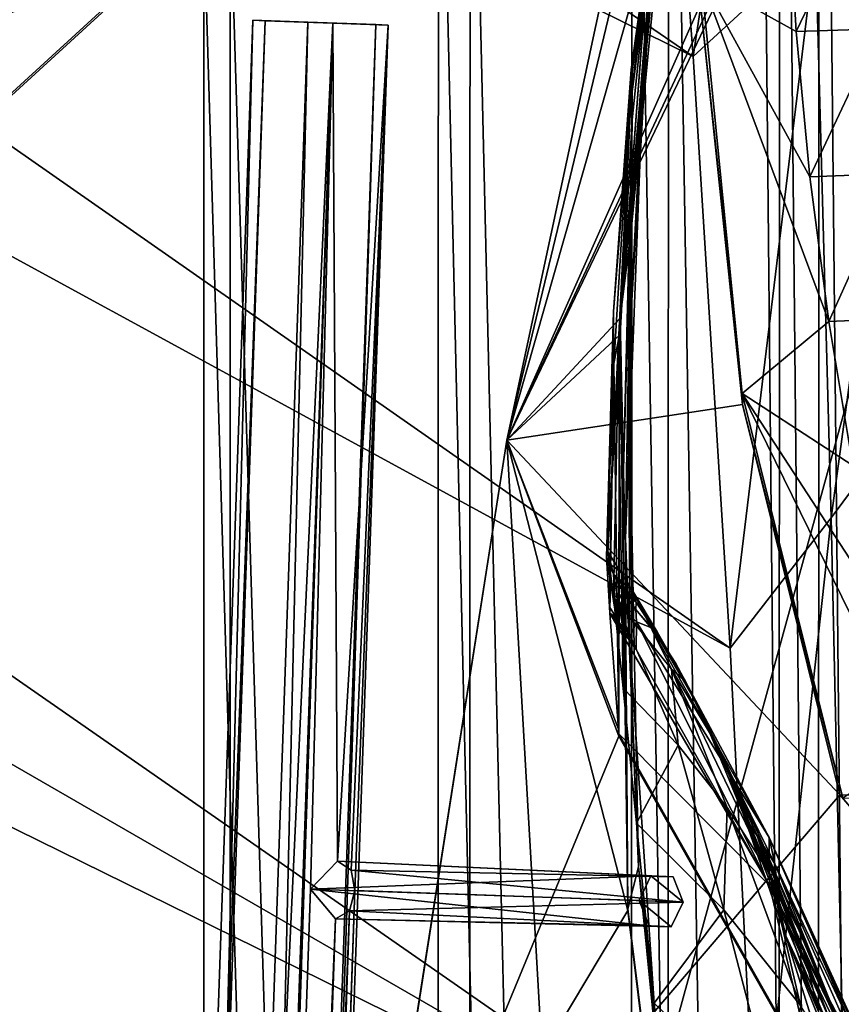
# Model space of a CAD drawing. Header units: metres. Extents: x -1004 to 0, y -808 to 0.
# Tile 117 of 136: x -117 to -60, y -232 to -164. Entities that reach past the tile are written whole.
import ezdxf

# ---------------------------------------------------------------- set-up
doc = ezdxf.new("R2010")
doc.units = ezdxf.units.M

msp = doc.modelspace()

# ---------------------------------------------------------------- linework, layer by layer
at = {"layer": 'None012'}
for points in [[(-83.10807, -193.000595, 619.656433), (-69.778397, -130.813248, 659.512756), (-69.777855, -130.810028, 619.307373)], [(-83.10807, -193.000595, 619.656433), (-69.777855, -130.810028, 619.307373), (-69.702896, -162.811096, 619.305359)], [(-83.105705, -192.999664, 659.163818), (-69.778397, -130.813248, 659.512756), (-83.10807, -193.000595, 619.656433)], [(-69.778389, -130.813202, 1566.304321), (-83.105721, -192.999664, 1566.653198), (-69.778397, -130.813248, 1606.714233)], [(-83.105721, -192.999664, 1566.653198), (-69.778389, -130.813202, 1566.304321), (-71.294136, -143.826721, 1566.343628)], [(-69.778397, -130.813248, 1606.714233), (-83.105721, -192.999664, 1566.653198), (-83.105705, -192.999664, 1606.365234)], [(-69.778397, -130.813248, 659.512756), (-83.105705, -192.999664, 659.163818), (-73.211754, -158.155579, 659.426208)], [(-83.105705, -192.999664, 1606.365234), (-65.343872, -154.88063, 1606.828857), (-69.778397, -130.813248, 1606.714233)], [(-70.137505, -136.174759, 774.361389), (-74.494354, -167.3414, 887.736755), (-69.822411, -134.113083, 887.675659)], [(-69.822411, -134.113083, 887.675659), (-74.494354, -167.3414, 887.736755), (-74.42691, -167.462708, 1000.886475)], [(-69.803375, -134.196777, 1000.864014), (-69.822411, -134.113083, 887.675659), (-74.42691, -167.462708, 1000.886475)], [(-69.803375, -134.196777, 1000.864014), (-74.42691, -167.462708, 1000.886475), (-72.660721, -153.576004, 1113.927246)], [(-73.209076, -158.108261, 661.018005), (-74.640083, -170.442398, 774.430603), (-70.137505, -136.174759, 774.361389)], [(-70.137505, -136.174759, 774.361389), (-74.640083, -170.442398, 774.430603), (-74.494354, -167.3414, 887.736755)], [(-70.649986, -140.837204, 1226.865601), (-73.051903, -159.086258, 1226.877686), (-73.657379, -167.315125, 1339.709717)], [(-71.514084, -147.411484, 1339.677979), (-70.649986, -140.837204, 1226.865601), (-73.657379, -167.315125, 1339.709717)], [(-83.105721, -192.999664, 1566.653198), (-71.294136, -143.826721, 1566.343628), (-75.283073, -184.573654, 1566.444336)], [(-75.283073, -184.573654, 1566.444336), (-71.294136, -143.826721, 1566.343628), (-75.273209, -184.565155, 1564.705811)], [(-71.294136, -143.826721, 1566.343628), (-71.296196, -143.835297, 1564.866455), (-75.273209, -184.565155, 1564.705811)], [(-75.273209, -184.565155, 1564.705811), (-71.296196, -143.835297, 1564.866455), (-72.671608, -156.160614, 1452.363159)], [(-74.47686, -178.266556, 1452.39856), (-72.671608, -156.160614, 1452.363159), (-71.514084, -147.411484, 1339.677979)], [(-74.47686, -178.266556, 1452.39856), (-71.514084, -147.411484, 1339.677979), (-73.657379, -167.315125, 1339.709717)], [(-72.660721, -153.576004, 1113.927246), (-74.521744, -177.427155, 1226.889771), (-73.051903, -159.086258, 1226.877686)], [(-72.660721, -153.576004, 1113.927246), (-74.436523, -170.819366, 1113.927246), (-74.521744, -177.427155, 1226.889771)], [(-72.660721, -153.576004, 1113.927246), (-74.42691, -167.462708, 1000.886475), (-74.436523, -170.819366, 1113.927246)], [(-63.637768, -154.636032, 512.665344), (-63.061806, -164.712204, 512.338379), (-69.658592, -161.021835, 617.679321)], [(-58.184357, -154.510162, 407.420715), (-63.061806, -164.712204, 512.338379), (-63.637768, -154.636032, 512.665344)], [(-63.061806, -164.712204, 512.338379), (-58.184357, -154.510162, 407.420715), (-57.29385, -164.528717, 406.767761)], [(-65.214355, -155.633453, 1606.83374), (-65.343872, -154.88063, 1606.828857), (-83.105705, -192.999664, 1606.365234)], [(-61.087505, -576.499146, 1606.941772), (-65.214355, -155.633453, 1606.83374), (-83.105705, -192.999664, 1606.365234)], [(-75.273209, -184.565155, 1564.705811), (-72.671608, -156.160614, 1452.363159), (-74.47686, -178.266556, 1452.39856)], [(-56.680958, -160.281601, 1607.060425), (-65.214355, -155.633453, 1606.83374), (-61.087505, -576.499146, 1606.941772)], [(-83.105705, -192.999664, 659.163818), (-75.314987, -185.733261, 659.391968), (-73.211754, -158.155579, 659.426208)], [(-73.209076, -158.108261, 661.018005), (-73.211754, -158.155579, 659.426208), (-75.32048, -185.686371, 661.140198)], [(-73.209076, -158.108261, 661.018005), (-75.32048, -185.686371, 661.140198), (-74.640083, -170.442398, 774.430603)], [(-73.211754, -158.155579, 659.426208), (-75.314987, -185.733261, 659.391968), (-75.32048, -185.686371, 661.140198)], [(-73.051903, -159.086258, 1226.877686), (-74.681694, -187.296432, 1339.741455), (-73.657379, -167.315125, 1339.709717)], [(-73.051903, -159.086258, 1226.877686), (-74.521744, -177.427155, 1226.889771), (-74.681694, -187.296432, 1339.741455)], [(-46.821205, -562.338135, 1607.315308), (-56.680958, -160.281601, 1607.060425), (-61.087505, -576.499146, 1606.941772)], [(-69.702896, -162.811096, 619.305359), (-69.658592, -161.021835, 617.679321), (-66.806053, -189.778549, 617.38092)], [(-62.118259, -174.772644, 512.02478), (-60.80854, -184.797791, 511.724457), (-69.658592, -161.021835, 617.679321)], [(-60.80854, -184.797791, 511.724457), (-66.806053, -189.778549, 617.38092), (-69.658592, -161.021835, 617.679321)], [(-69.658592, -161.021835, 617.679321), (-63.061806, -164.712204, 512.338379), (-62.118259, -174.772644, 512.02478)], [(-66.792336, -190.537872, 619.229187), (-83.10807, -193.000595, 619.656433), (-69.702896, -162.811096, 619.305359)], [(-66.792336, -190.537872, 619.229187), (-69.702896, -162.811096, 619.305359), (-66.806053, -189.778549, 617.38092)], [(-63.061806, -164.712204, 512.338379), (-57.29385, -164.528717, 406.767761), (-62.118259, -174.772644, 512.02478)], [(-57.29385, -164.528717, 406.767761), (-56.178913, -174.53894, 406.141388), (-62.118259, -174.772644, 512.02478)], [(-74.42691, -167.462708, 1000.886475), (-75.727051, -184.089584, 887.767273), (-76.123505, -200.74791, 983.773499)], [(-74.42691, -167.462708, 1000.886475), (-76.123505, -200.74791, 983.773499), (-75.402985, -188.126907, 1113.927246)], [(-74.494354, -167.3414, 887.736755), (-75.727051, -184.089584, 887.767273), (-74.42691, -167.462708, 1000.886475)], [(-74.640083, -170.442398, 774.430603), (-75.727051, -184.089584, 887.767273), (-74.494354, -167.3414, 887.736755)], [(-74.42691, -167.462708, 1000.886475), (-75.402985, -188.126907, 1113.927246), (-74.436523, -170.819366, 1113.927246)], [(-73.657379, -167.315125, 1339.709717), (-74.681694, -187.296432, 1339.741455), (-74.916039, -200.4319, 1452.43396)], [(-74.47686, -178.266556, 1452.39856), (-73.657379, -167.315125, 1339.709717), (-74.916039, -200.4319, 1452.43396)], [(-74.640083, -170.442398, 774.430603), (-75.70755, -187.702866, 774.46521), (-75.727051, -184.089584, 887.767273)], [(-75.32048, -185.686371, 661.140198), (-75.70755, -187.702866, 774.46521), (-74.640083, -170.442398, 774.430603)], [(-74.436523, -170.819366, 1113.927246), (-75.402985, -188.126907, 1113.927246), (-75.056282, -195.811066, 1226.901855)], [(-74.436523, -170.819366, 1113.927246), (-75.056282, -195.811066, 1226.901855), (-74.521744, -177.427155, 1226.889771)], [(-56.178913, -174.53894, 406.141388), (-60.80854, -184.797791, 511.724457), (-62.118259, -174.772644, 512.02478)], [(-54.8405, -184.527679, 405.541626), (-60.80854, -184.797791, 511.724457), (-56.178913, -174.53894, 406.141388)], [(-74.521744, -177.427155, 1226.889771), (-75.056282, -195.811066, 1226.901855), (-74.584885, -207.290405, 1339.773071)], [(-74.521744, -177.427155, 1226.889771), (-74.584885, -207.290405, 1339.773071), (-74.681694, -187.296432, 1339.741455)], [(-74.916039, -200.4319, 1452.43396), (-75.273209, -184.565155, 1564.705811), (-74.47686, -178.266556, 1452.39856)], [(-75.727051, -184.089584, 887.767273), (-76.212341, -201.113235, 876.149536), (-76.123505, -200.74791, 983.773499)], [(-75.70755, -187.702866, 774.46521), (-76.212341, -201.113235, 876.149536), (-75.727051, -184.089584, 887.767273)], [(-74.736031, -225.599762, 1566.404419), (-83.105721, -192.999664, 1566.653198), (-75.283073, -184.573654, 1566.444336)], [(-75.283073, -184.573654, 1566.444336), (-75.273209, -184.565155, 1564.705811), (-74.736031, -225.599762, 1566.404419)], [(-75.273209, -184.565155, 1564.705811), (-74.727684, -225.482193, 1564.438721), (-74.736031, -225.599762, 1566.404419)], [(-74.727684, -225.482193, 1564.438721), (-75.273209, -184.565155, 1564.705811), (-74.916039, -200.4319, 1452.43396)], [(-66.806053, -189.778549, 617.38092), (-60.80854, -184.797791, 511.724457), (-59.13496, -194.768112, 511.437469)], [(-59.13496, -194.768112, 511.437469), (-60.80854, -184.797791, 511.724457), (-54.8405, -184.527679, 405.541626)], [(-83.105705, -192.999664, 659.163818), (-75.372032, -213.018677, 659.363892), (-75.314987, -185.733261, 659.391968)], [(-75.32048, -185.686371, 661.140198), (-75.367706, -213.345383, 661.310913), (-75.70755, -187.702866, 774.46521)], [(-75.32048, -185.686371, 661.140198), (-75.314987, -185.733261, 659.391968), (-75.372032, -213.018677, 659.363892)], [(-75.32048, -185.686371, 661.140198), (-75.372032, -213.018677, 659.363892), (-75.367706, -213.345383, 661.310913)], [(-74.681694, -187.296432, 1339.741455), (-73.988403, -222.570435, 1452.46936), (-74.916039, -200.4319, 1452.43396)], [(-74.681694, -187.296432, 1339.741455), (-74.584885, -207.290405, 1339.773071), (-73.988403, -222.570435, 1452.46936)], [(-76.011642, -204.557068, 782.752502), (-76.212341, -201.113235, 876.149536), (-75.70755, -187.702866, 774.46521)], [(-76.123505, -200.74791, 983.773499), (-75.733177, -203.876434, 1083.497559), (-75.402985, -188.126907, 1113.927246)], [(-75.70755, -187.702866, 774.46521), (-75.98156, -205.000458, 774.499878), (-76.011642, -204.557068, 782.752502)], [(-75.367706, -213.345383, 661.310913), (-75.98156, -205.000458, 774.499878), (-75.70755, -187.702866, 774.46521)], [(-75.402985, -188.126907, 1113.927246), (-75.733177, -203.876434, 1083.497559), (-75.061417, -210.195602, 1181.422485)], [(-75.402985, -188.126907, 1113.927246), (-75.061417, -210.195602, 1181.422485), (-75.056282, -195.811066, 1226.901855)], [(-66.792336, -190.537872, 619.229187), (-66.806053, -189.778549, 617.38092), (-59.845596, -217.811142, 616.968811)], [(-59.845596, -217.811142, 616.968811), (-66.806053, -189.778549, 617.38092), (-54.710857, -214.467255, 510.903503)], [(-66.806053, -189.778549, 617.38092), (-57.101055, -204.664368, 511.163818), (-54.710857, -214.467255, 510.903503)], [(-57.101055, -204.664368, 511.163818), (-66.806053, -189.778549, 617.38092), (-59.13496, -194.768112, 511.437469)], [(-83.10807, -193.000595, 619.656433), (-66.792336, -190.537872, 619.229187), (-60.03743, -217.585892, 619.052307)], [(-60.03743, -217.585892, 619.052307), (-66.792336, -190.537872, 619.229187), (-59.845596, -217.811142, 616.968811)], [(-92.987663, -256.126282, 658.905029), (-83.105705, -192.999664, 659.163818), (-92.992073, -256.125641, 619.915222)], [(-92.992073, -256.125641, 619.915222), (-83.105705, -192.999664, 659.163818), (-83.10807, -193.000595, 619.656433)], [(-92.992073, -256.125641, 619.915222), (-83.10807, -193.000595, 619.656433), (-60.03743, -217.585892, 619.052307)], [(-83.105721, -192.999664, 1566.653198), (-92.987679, -256.126282, 1566.911987), (-83.105705, -192.999664, 1606.365234)], [(-83.105705, -192.999664, 1606.365234), (-92.987679, -256.126282, 1566.911987), (-92.987663, -256.126282, 1606.106445)], [(-92.987679, -256.126282, 1566.911987), (-83.105721, -192.999664, 1566.653198), (-74.736031, -225.599762, 1566.404419)], [(-92.987663, -256.126282, 658.905029), (-75.353905, -213.525452, 659.36676), (-83.105705, -192.999664, 659.163818)], [(-83.105705, -192.999664, 1606.365234), (-92.987663, -256.126282, 1606.106445), (-61.087505, -576.499146, 1606.941772)], [(-75.353905, -213.525452, 659.36676), (-75.372032, -213.018677, 659.363892), (-83.105705, -192.999664, 659.163818)], [(-75.061417, -210.195602, 1181.422485), (-74.122269, -219.545502, 1277.693237), (-75.056282, -195.811066, 1226.901855)], [(-75.056282, -195.811066, 1226.901855), (-74.122269, -219.545502, 1277.693237), (-74.584885, -207.290405, 1339.773071)], [(-73.988403, -222.570435, 1452.46936), (-74.727684, -225.482193, 1564.438721), (-74.916039, -200.4319, 1452.43396)], [(-75.729904, -202.286423, 883.330261), (-76.123505, -200.74791, 983.773499), (-76.212341, -201.113235, 876.149536)], [(-76.011642, -204.557068, 782.752502), (-75.547493, -205.294037, 782.752502), (-76.212341, -201.113235, 876.149536)], [(-75.547493, -205.294037, 782.752502), (-75.729904, -202.286423, 883.330261), (-76.212341, -201.113235, 876.149536)], [(-74.384476, -203.480026, 983.790771), (-76.123505, -200.74791, 983.773499), (-75.729904, -202.286423, 883.330261)], [(-76.123505, -200.74791, 983.773499), (-74.384476, -203.480026, 983.790771), (-75.733177, -203.876434, 1083.497559)], [(-74.152061, -204.229996, 933.422974), (-74.384476, -203.480026, 983.790771), (-75.729904, -202.286423, 883.330261)], [(-75.729904, -202.286423, 883.330261), (-75.547493, -205.294037, 782.752502), (-75.387581, -204.106827, 833.001709)], [(-75.387581, -204.106827, 833.001709), (-75.065765, -203.505554, 883.237183), (-75.729904, -202.286423, 883.330261)], [(-75.065765, -203.505554, 883.237183), (-74.152061, -204.229996, 933.422974), (-75.729904, -202.286423, 883.330261)], [(-74.384476, -203.480026, 983.790771), (-71.71508, -208.881393, 1083.464233), (-75.733177, -203.876434, 1083.497559)], [(-71.253662, -214.136566, 1181.624512), (-75.061417, -210.195602, 1181.422485), (-75.733177, -203.876434, 1083.497559)], [(-75.733177, -203.876434, 1083.497559), (-71.71508, -208.881393, 1083.464233), (-71.253662, -214.136566, 1181.624512)], [(-74.765327, -204.940628, 832.987793), (-75.065765, -203.505554, 883.237183), (-75.387581, -204.106827, 833.001709)], [(-74.152061, -204.229996, 933.422974), (-75.065765, -203.505554, 883.237183), (-74.176224, -204.741989, 883.144043)], [(-74.176224, -204.741989, 883.144043), (-75.065765, -203.505554, 883.237183), (-74.765327, -204.940628, 832.987793)], [(-72.69725, -206.282669, 983.524353), (-74.384476, -203.480026, 983.790771), (-74.152061, -204.229996, 933.422974)], [(-71.71508, -208.881393, 1083.464233), (-74.384476, -203.480026, 983.790771), (-70.757858, -209.670563, 1033.501953)], [(-74.384476, -203.480026, 983.790771), (-72.69725, -206.282669, 983.524353), (-70.757858, -209.670563, 1033.501953)], [(-75.547493, -205.294037, 782.752502), (-76.011642, -204.557068, 782.752502), (-75.98156, -205.000458, 774.499878)], [(-75.547493, -205.294037, 782.752502), (-75.085236, -206.032211, 782.752502), (-75.387581, -204.106827, 833.001709)], [(-75.387581, -204.106827, 833.001709), (-75.085236, -206.032211, 782.752502), (-74.624908, -206.771591, 782.752502)], [(-74.624908, -206.771591, 782.752502), (-74.765327, -204.940628, 832.987793), (-75.387581, -204.106827, 833.001709)], [(-72.906235, -206.174774, 933.230469), (-74.152061, -204.229996, 933.422974), (-74.176224, -204.741989, 883.144043)], [(-72.906235, -206.174774, 933.230469), (-72.69725, -206.282669, 983.524353), (-74.152061, -204.229996, 933.422974)], [(-74.16655, -207.512161, 782.752502), (-75.98156, -205.000458, 774.499878), (-64.905945, -223.850052, 777.909851)], [(-64.905945, -223.850052, 777.909851), (-75.98156, -205.000458, 774.499878), (-75.367706, -213.345383, 661.310913)], [(-74.16655, -207.512161, 782.752502), (-74.624908, -206.771591, 782.752502), (-75.98156, -205.000458, 774.499878)], [(-74.624908, -206.771591, 782.752502), (-75.085236, -206.032211, 782.752502), (-75.98156, -205.000458, 774.499878)], [(-75.98156, -205.000458, 774.499878), (-75.085236, -206.032211, 782.752502), (-75.547493, -205.294037, 782.752502)], [(-74.765327, -204.940628, 832.987793), (-74.125526, -205.601044, 832.975708), (-74.176224, -204.741989, 883.144043)], [(-74.125526, -205.601044, 832.975708), (-74.765327, -204.940628, 832.987793), (-74.624908, -206.771591, 782.752502)], [(-74.125526, -205.601044, 832.975708), (-73.148827, -205.982925, 883.041016), (-74.176224, -204.741989, 883.144043)], [(-74.176224, -204.741989, 883.144043), (-73.148827, -205.982925, 883.041016), (-72.906235, -206.174774, 933.230469)], [(-74.16655, -207.512161, 782.752502), (-74.125526, -205.601044, 832.975708), (-74.624908, -206.771591, 782.752502)], [(-74.125526, -205.601044, 832.975708), (-74.16655, -207.512161, 782.752502), (-64.905945, -223.850052, 777.909851)], [(-73.148827, -205.982925, 883.041016), (-74.125526, -205.601044, 832.975708), (-64.930359, -220.528458, 893.799927)], [(-74.125526, -205.601044, 832.975708), (-64.905945, -223.850052, 777.909851), (-64.930359, -220.528458, 893.799927)], [(-64.930359, -220.528458, 893.799927), (-71.413368, -208.482971, 935.480347), (-73.148827, -205.982925, 883.041016)], [(-73.148827, -205.982925, 883.041016), (-71.413368, -208.482971, 935.480347), (-72.906235, -206.174774, 933.230469)], [(-70.209404, -210.812698, 983.124756), (-71.031517, -209.241791, 983.257935), (-72.906235, -206.174774, 933.230469)], [(-71.031517, -209.241791, 983.257935), (-72.69725, -206.282669, 983.524353), (-72.906235, -206.174774, 933.230469)], [(-72.906235, -206.174774, 933.230469), (-71.413368, -208.482971, 935.480347), (-70.209404, -210.812698, 983.124756)], [(-70.757858, -209.670563, 1033.501953), (-72.69725, -206.282669, 983.524353), (-71.031517, -209.241791, 983.257935)], [(-74.122269, -219.545502, 1277.693237), (-72.907822, -231.998001, 1373.646973), (-74.584885, -207.290405, 1339.773071)], [(-74.584885, -207.290405, 1339.773071), (-72.907822, -231.998001, 1373.646973), (-73.988403, -222.570435, 1452.46936)], [(-70.681068, -209.82666, 953.997986), (-71.413368, -208.482971, 935.480347), (-64.930359, -220.528458, 893.799927)], [(-71.413368, -208.482971, 935.480347), (-70.681068, -209.82666, 953.997986), (-70.209404, -210.812698, 983.124756)], [(-71.71508, -208.881393, 1083.464233), (-67.842667, -218.464386, 1181.871582), (-71.253662, -214.136566, 1181.624512)], [(-67.842667, -218.464386, 1181.871582), (-71.71508, -208.881393, 1083.464233), (-64.86657, -223.091675, 1182.118774)], [(-64.86657, -223.091675, 1182.118774), (-71.71508, -208.881393, 1083.464233), (-68.383636, -214.406219, 1083.321045)], [(-71.71508, -208.881393, 1083.464233), (-70.757858, -209.670563, 1033.501953), (-68.383636, -214.406219, 1083.321045)], [(-68.636429, -213.957779, 1033.23645), (-71.031517, -209.241791, 983.257935), (-70.209404, -210.812698, 983.124756)], [(-70.757858, -209.670563, 1033.501953), (-71.031517, -209.241791, 983.257935), (-68.636429, -213.957779, 1033.23645)], [(-68.383636, -214.406219, 1083.321045), (-70.757858, -209.670563, 1033.501953), (-68.636429, -213.957779, 1033.23645)], [(-64.559135, -222.356705, 1008.643982), (-69.356873, -212.561798, 983.966919), (-70.681068, -209.82666, 953.997986)], [(-64.559135, -222.356705, 1008.643982), (-70.681068, -209.82666, 953.997986), (-64.930359, -220.528458, 893.799927)], [(-70.681068, -209.82666, 953.997986), (-69.356873, -212.561798, 983.966919), (-70.209404, -210.812698, 983.124756)], [(-74.122269, -219.545502, 1277.693237), (-75.061417, -210.195602, 1181.422485), (-71.253662, -214.136566, 1181.624512)], [(-70.209404, -210.812698, 983.124756), (-69.356873, -212.561798, 983.966919), (-67.705238, -216.213501, 1033.103638)], [(-67.705238, -216.213501, 1033.103638), (-68.636429, -213.957779, 1033.23645), (-70.209404, -210.812698, 983.124756)], [(-66.749443, -218.902832, 1035.432007), (-69.356873, -212.561798, 983.966919), (-64.559135, -222.356705, 1008.643982)], [(-69.356873, -212.561798, 983.966919), (-66.749443, -218.902832, 1035.432007), (-67.705238, -216.213501, 1033.103638)], [(-75.372032, -213.018677, 659.363892), (-75.353905, -213.525452, 659.36676), (-75.367706, -213.345383, 661.310913)], [(-75.367706, -213.345383, 661.310913), (-61.705128, -237.458908, 661.914551), (-64.905945, -223.850052, 777.909851)], [(-75.367706, -213.345383, 661.310913), (-75.353905, -213.525452, 659.36676), (-61.705128, -237.458908, 661.914551)], [(-61.692734, -237.660721, 659.724487), (-75.353905, -213.525452, 659.36676), (-92.987663, -256.126282, 658.905029)], [(-75.353905, -213.525452, 659.36676), (-61.692734, -237.660721, 659.724487), (-61.705128, -237.458908, 661.914551)], [(-68.079826, -225.538193, 1278.464844), (-74.122269, -219.545502, 1277.693237), (-71.253662, -214.136566, 1181.624512)], [(-71.253662, -214.136566, 1181.624512), (-67.842667, -218.464386, 1181.871582), (-68.079826, -225.538193, 1278.464844)], [(-65.794785, -220.349823, 1083.177856), (-68.636429, -213.957779, 1033.23645), (-67.705238, -216.213501, 1033.103638)], [(-68.383636, -214.406219, 1083.321045), (-68.636429, -213.957779, 1033.23645), (-65.794785, -220.349823, 1083.177856)], [(-64.86657, -223.091675, 1182.118774), (-68.383636, -214.406219, 1083.321045), (-65.595284, -220.505463, 1132.960938)], [(-65.595284, -220.505463, 1132.960938), (-68.383636, -214.406219, 1083.321045), (-65.794785, -220.349823, 1083.177856)], [(-67.705238, -216.213501, 1033.103638), (-66.749443, -218.902832, 1035.432007), (-64.795174, -223.453766, 1083.106323)], [(-64.795174, -223.453766, 1083.106323), (-65.794785, -220.349823, 1083.177856), (-67.705238, -216.213501, 1033.103638)], [(-92.992073, -256.125641, 619.915222), (-60.03743, -217.585892, 619.052307), (-38.671581, -242.491882, 618.492798)], [(-38.671581, -242.491882, 618.492798), (-60.03743, -217.585892, 619.052307), (-50.042717, -217.612686, 618.790588)], [(-50.042717, -217.612686, 618.790588), (-60.03743, -217.585892, 619.052307), (-59.845596, -217.811142, 616.968811)], [(-67.842667, -218.464386, 1181.871582), (-62.762981, -232.177826, 1279.087769), (-68.079826, -225.538193, 1278.464844)], [(-62.762981, -232.177826, 1279.087769), (-67.842667, -218.464386, 1181.871582), (-64.86657, -223.091675, 1182.118774)], [(-63.815334, -227.29863, 1086.630981), (-66.749443, -218.902832, 1035.432007), (-64.236031, -225.230896, 1065.612671)], [(-64.236031, -225.230896, 1065.612671), (-66.749443, -218.902832, 1035.432007), (-64.559135, -222.356705, 1008.643982)], [(-66.749443, -218.902832, 1035.432007), (-63.815334, -227.29863, 1086.630981), (-64.795174, -223.453766, 1083.106323)], [(-72.907822, -231.998001, 1373.646973), (-74.122269, -219.545502, 1277.693237), (-68.079826, -225.538193, 1278.464844)], [(-62.536533, -228.453506, 1133.087402), (-65.794785, -220.349823, 1083.177856), (-64.795174, -223.453766, 1083.106323)], [(-65.794785, -220.349823, 1083.177856), (-62.536533, -228.453506, 1133.087402), (-65.595284, -220.505463, 1132.960938)], [(-62.536533, -228.453506, 1133.087402), (-60.326073, -233.051102, 1182.613037), (-65.595284, -220.505463, 1132.960938)], [(-65.595284, -220.505463, 1132.960938), (-60.326073, -233.051102, 1182.613037), (-62.353035, -227.97049, 1182.365845)], [(-62.353035, -227.97049, 1182.365845), (-64.86657, -223.091675, 1182.118774), (-65.595284, -220.505463, 1132.960938)], [(-64.930359, -220.528458, 893.799927), (-64.905945, -223.850052, 777.909851), (-56.283062, -240.294846, 836.599487)], [(-56.213829, -239.717316, 894.298889), (-55.89949, -240.647949, 951.680603), (-64.930359, -220.528458, 893.799927)], [(-55.89949, -240.647949, 951.680603), (-64.559135, -222.356705, 1008.643982), (-64.930359, -220.528458, 893.799927)], [(-56.213829, -239.717316, 894.298889), (-64.930359, -220.528458, 893.799927), (-56.283062, -240.294846, 836.599487)], [(-69.664886, -266.084503, 1564.066162), (-74.727684, -225.482193, 1564.438721), (-73.988403, -222.570435, 1452.46936)], [(-71.178856, -250.070099, 1483.141968), (-69.664886, -266.084503, 1564.066162), (-73.988403, -222.570435, 1452.46936)], [(-72.907822, -231.998001, 1373.646973), (-71.178856, -250.070099, 1483.141968), (-73.988403, -222.570435, 1452.46936)], [(-64.236031, -225.230896, 1065.612671), (-64.559135, -222.356705, 1008.643982), (-54.564983, -247.1586, 1065.625244)], [(-64.559135, -222.356705, 1008.643982), (-55.346619, -243.115356, 1008.777649), (-54.564983, -247.1586, 1065.625244)], [(-55.346619, -243.115356, 1008.777649), (-64.559135, -222.356705, 1008.643982), (-55.89949, -240.647949, 951.680603)], [(-62.353035, -227.97049, 1182.365845), (-58.667885, -236.79837, 1231.508057), (-64.86657, -223.091675, 1182.118774)], [(-58.667885, -236.79837, 1231.508057), (-58.246365, -239.360123, 1279.710571), (-64.86657, -223.091675, 1182.118774)], [(-64.86657, -223.091675, 1182.118774), (-58.246365, -239.360123, 1279.710571), (-62.762981, -232.177826, 1279.087769)], [(-64.795174, -223.453766, 1083.106323), (-63.815334, -227.29863, 1086.630981), (-61.513775, -232.578918, 1133.150513)], [(-61.513775, -232.578918, 1133.150513), (-62.536533, -228.453506, 1133.087402), (-64.795174, -223.453766, 1083.106323)], [(-64.905945, -223.850052, 777.909851), (-56.104706, -242.364822, 778.537842), (-56.283062, -240.294846, 836.599487)], [(-61.705128, -237.458908, 661.914551), (-55.680901, -245.92569, 720.062378), (-64.905945, -223.850052, 777.909851)], [(-64.905945, -223.850052, 777.909851), (-55.680901, -245.92569, 720.062378), (-56.104706, -242.364822, 778.537842)], [(-69.938606, -264.798187, 1566.324341), (-92.987679, -256.126282, 1566.911987), (-74.736031, -225.599762, 1566.404419)], [(-74.736031, -225.599762, 1566.404419), (-74.727684, -225.482193, 1564.438721), (-69.664886, -266.084503, 1564.066162)], [(-69.664886, -266.084503, 1564.066162), (-69.938606, -264.798187, 1566.324341), (-74.736031, -225.599762, 1566.404419)], [(-64.199196, -240.456833, 1374.319824), (-72.907822, -231.998001, 1373.646973), (-68.079826, -225.538193, 1278.464844)], [(-68.079826, -225.538193, 1278.464844), (-62.762981, -232.177826, 1279.087769), (-64.199196, -240.456833, 1374.319824)], [(-54.564983, -247.1586, 1065.625244), (-63.815334, -227.29863, 1086.630981), (-64.236031, -225.230896, 1065.612671)], [(-60.558311, -237.722702, 1137.457397), (-63.815334, -227.29863, 1086.630981), (-53.57111, -252.839172, 1122.270264)], [(-63.815334, -227.29863, 1086.630981), (-54.564983, -247.1586, 1065.625244), (-53.57111, -252.839172, 1122.270264)], [(-63.815334, -227.29863, 1086.630981), (-60.558311, -237.722702, 1137.457397), (-61.513775, -232.578918, 1133.150513)], [(-58.801285, -238.280746, 1182.860107), (-62.536533, -228.453506, 1133.087402), (-61.513775, -232.578918, 1133.150513)], [(-62.536533, -228.453506, 1133.087402), (-58.801285, -238.280746, 1182.860107), (-60.326073, -233.051102, 1182.613037)], [(-60.326073, -233.051102, 1182.613037), (-58.667885, -236.79837, 1231.508057), (-62.353035, -227.97049, 1182.365845)], [(-71.178856, -250.070099, 1483.141968), (-72.907822, -231.998001, 1373.646973), (-64.199196, -240.456833, 1374.319824)]]:
    msp.add_3dface(points, dxfattribs=at)
at = {"layer": 'None012310'}
for points in [[(-102.282211, -155.084702, 2143.836426), (-502.018646, -55.05748, 2077.158447), (-183.245575, -194.333847, 2169.999756)], [(-54.777439, -744.18219, 2076.154297), (-54.777439, -54.774872, 2076.154297), (-61.463383, -80.740639, 2094.278809)], [(-502.018646, -57.672649, 2075.415039), (-104.109055, -156.91658, 2141.570801), (-183.245575, -195.279739, 2167.143799)], [(-57.675217, -57.672649, 2075.415039), (-57.675217, -741.070984, 2075.415039), (-64.179741, -84.149132, 2093.064209)], [(-61.463383, -80.740639, 2094.278809), (-71.919212, -108.316185, 2112.660645), (-61.752151, -729.388489, 2094.900391)], [(-61.752151, -729.388489, 2094.900391), (-54.777439, -744.18219, 2076.154297), (-61.463383, -80.740639, 2094.278809)], [(-64.179741, -84.149132, 2093.064209), (-64.492477, -726.51062, 2093.737549), (-74.454552, -111.255226, 2111.133057)], [(-57.675217, -741.070984, 2075.415039), (-64.492477, -726.51062, 2093.737549), (-64.179741, -84.149132, 2093.064209)], [(-71.919212, -108.316185, 2112.660645), (-85.649628, -133.430511, 2129.401611), (-72.008659, -712.690125, 2112.790527)], [(-71.919212, -108.316185, 2112.660645), (-72.008659, -712.690125, 2112.790527), (-61.752151, -729.388489, 2094.900391)], [(-74.454552, -111.255226, 2111.133057), (-74.518837, -710.105225, 2111.226563), (-87.850006, -135.748581, 2127.460449)], [(-64.492477, -726.51062, 2093.737549), (-74.518837, -710.105225, 2111.226563), (-74.454552, -111.255226, 2111.133057)], [(-85.649628, -133.430511, 2129.401611), (-102.282211, -155.084702, 2143.836426), (-85.832962, -694.145264, 2129.589844)], [(-85.649628, -133.430511, 2129.401611), (-85.832962, -694.145264, 2129.589844), (-72.008659, -712.690125, 2112.790527)], [(-87.850006, -135.748581, 2127.460449), (-88.047546, -691.902039, 2127.663086), (-104.109055, -156.91658, 2141.570801)], [(-74.518837, -710.105225, 2111.226563), (-88.047546, -691.902039, 2127.663086), (-87.850006, -135.748581, 2127.460449)], [(-121.220215, -172.413788, 2155.387939), (-102.282211, -155.084702, 2143.836426), (-183.245575, -194.333847, 2169.999756)], [(-102.282211, -155.084702, 2143.836426), (-121.220215, -172.413788, 2155.387939), (-102.26001, -675.62439, 2143.820068)], [(-102.282211, -155.084702, 2143.836426), (-102.26001, -675.62439, 2143.820068), (-85.832962, -694.145264, 2129.589844)], [(-183.245575, -195.279739, 2167.143799), (-104.109055, -156.91658, 2141.570801), (-122.619591, -173.854355, 2152.861572)], [(-104.109055, -156.91658, 2141.570801), (-104.087563, -673.795837, 2141.555176), (-122.619591, -173.854355, 2152.861572)], [(-88.047546, -691.902039, 2127.663086), (-104.087563, -673.795837, 2141.555176), (-104.109055, -156.91658, 2141.570801)], [(-121.220215, -172.413788, 2155.387939), (-121.224243, -658.028931, 2155.389893), (-102.26001, -675.62439, 2143.820068)], [(-104.087563, -673.795837, 2141.555176), (-122.623138, -656.609924, 2152.863525), (-122.619591, -173.854355, 2152.861572)]]:
    msp.add_3dface(points, dxfattribs=at)
at = {"layer": 'None012315'}
for points in [[(-100.724464, -163.928421, 1633.335205), (-99.85675, -163.958725, 1628.411133), (-114.684258, -563.684753, 1633.335205)], [(-114.684258, -563.684753, 1633.335205), (-110.856369, -563.81842, 1636.549072), (-100.724464, -163.928421, 1633.335205)], [(-99.85675, -163.958725, 1628.411133), (-113.816551, -563.715027, 1628.411133), (-114.684258, -563.684753, 1633.335205)], [(-99.85675, -163.958725, 1628.411133), (-95.161148, -164.122696, 1626.70105), (-113.816551, -563.715027, 1628.411133)], [(-95.161148, -164.122696, 1626.70105), (-109.120949, -563.879028, 1626.70105), (-113.816551, -563.715027, 1628.411133)], [(-110.856369, -563.81842, 1636.549072), (-96.896576, -164.062103, 1636.549072), (-100.724464, -163.928421, 1633.335205)], [(-110.856369, -563.81842, 1636.549072), (-106.160774, -563.982422, 1634.838989), (-96.896576, -164.062103, 1636.549072)], [(-95.161148, -164.122696, 1626.70105), (-106.482018, -503.934601, 1626.829102), (-109.120949, -563.879028, 1626.70105)], [(-95.161148, -164.122696, 1626.70105), (-96.710159, -224.105179, 1626.829102), (-106.482018, -503.934601, 1626.829102)], [(-106.160774, -563.982422, 1634.838989), (-92.200974, -164.226074, 1634.838989), (-96.896576, -164.062103, 1636.549072)], [(-106.160774, -563.982422, 1634.838989), (-105.29306, -564.012695, 1629.915039), (-92.200974, -164.226074, 1634.838989)], [(-105.29306, -564.012695, 1629.915039), (-91.33326, -164.256378, 1629.915039), (-92.200974, -164.226074, 1634.838989)], [(-91.33326, -164.256378, 1629.915039), (-105.29306, -564.012695, 1629.915039), (-93.647842, -224.212112, 1629.400146)], [(-100.724464, -163.928421, 1633.335205), (-96.896576, -164.062103, 1636.549072), (-99.85675, -163.958725, 1628.411133)], [(-96.896576, -164.062103, 1636.549072), (-95.161148, -164.122696, 1626.70105), (-99.85675, -163.958725, 1628.411133)], [(-96.896576, -164.062103, 1636.549072), (-92.200974, -164.226074, 1634.838989), (-95.161148, -164.122696, 1626.70105)], [(-94.841064, -222.169235, 1627.794922), (-96.710159, -224.105179, 1626.829102), (-95.161148, -164.122696, 1626.70105)], [(-91.33326, -164.256378, 1629.915039), (-94.841064, -222.169235, 1627.794922), (-95.161148, -164.122696, 1626.70105)], [(-92.200974, -164.226074, 1634.838989), (-91.33326, -164.256378, 1629.915039), (-95.161148, -164.122696, 1626.70105)], [(-93.909744, -222.7883, 1628.860718), (-94.841064, -222.169235, 1627.794922), (-91.33326, -164.256378, 1629.915039)], [(-93.647842, -224.212112, 1629.400146), (-93.909744, -222.7883, 1628.860718), (-91.33326, -164.256378, 1629.915039)], [(-96.710159, -224.105179, 1626.829102), (-94.841064, -222.169235, 1627.794922), (-73.132118, -223.195435, 1600.340576)], [(-73.132118, -223.195435, 1600.340576), (-94.841064, -222.169235, 1627.794922), (-71.600967, -223.248901, 1601.626099)], [(-94.841064, -222.169235, 1627.794922), (-93.909744, -222.7883, 1628.860718), (-71.600967, -223.248901, 1601.626099)], [(-71.600967, -223.248901, 1601.626099), (-93.909744, -222.7883, 1628.860718), (-70.895836, -225.006638, 1602.268921)], [(-93.909744, -222.7883, 1628.860718), (-93.647842, -224.212112, 1629.400146), (-70.895836, -225.006638, 1602.268921)], [(-73.958145, -224.899704, 1599.697754), (-96.710159, -224.105179, 1626.829102), (-73.132118, -223.195435, 1600.340576)], [(-73.132118, -223.195435, 1600.340576), (-70.895836, -225.006638, 1602.268921), (-73.958145, -224.899704, 1599.697754)], [(-73.132118, -223.195435, 1600.340576), (-71.600967, -223.248901, 1601.626099), (-70.895836, -225.006638, 1602.268921)], [(-96.710159, -224.105179, 1626.829102), (-94.980675, -226.166748, 1627.794922), (-106.482018, -503.934601, 1626.829102)], [(-105.29306, -564.012695, 1629.915039), (-103.419701, -504.041534, 1629.400146), (-93.647842, -224.212112, 1629.400146)], [(-93.647842, -224.212112, 1629.400146), (-103.419701, -504.041534, 1629.400146), (-94.008537, -225.614105, 1628.860718)], [(-73.958145, -224.899704, 1599.697754), (-73.253014, -226.657425, 1600.340576), (-96.710159, -224.105179, 1626.829102)], [(-73.253014, -226.657425, 1600.340576), (-94.980675, -226.166748, 1627.794922), (-96.710159, -224.105179, 1626.829102)], [(-70.895836, -225.006638, 1602.268921), (-93.647842, -224.212112, 1629.400146), (-94.008537, -225.614105, 1628.860718)], [(-71.721863, -226.710892, 1601.626099), (-70.895836, -225.006638, 1602.268921), (-94.008537, -225.614105, 1628.860718)], [(-70.895836, -225.006638, 1602.268921), (-71.721863, -226.710892, 1601.626099), (-73.958145, -224.899704, 1599.697754)], [(-73.958145, -224.899704, 1599.697754), (-71.721863, -226.710892, 1601.626099), (-73.253014, -226.657425, 1600.340576)], [(-94.980675, -226.166748, 1627.794922), (-94.008537, -225.614105, 1628.860718), (-104.612923, -501.998657, 1627.794922)], [(-104.612923, -501.998657, 1627.794922), (-94.008537, -225.614105, 1628.860718), (-103.681602, -502.617737, 1628.860718)], [(-94.008537, -225.614105, 1628.860718), (-103.419701, -504.041534, 1629.400146), (-103.681602, -502.617737, 1628.860718)], [(-71.721863, -226.710892, 1601.626099), (-94.008537, -225.614105, 1628.860718), (-94.980675, -226.166748, 1627.794922)], [(-106.482018, -503.934601, 1626.829102), (-94.980675, -226.166748, 1627.794922), (-104.612923, -501.998657, 1627.794922)], [(-73.253014, -226.657425, 1600.340576), (-71.721863, -226.710892, 1601.626099), (-94.980675, -226.166748, 1627.794922)]]:
    msp.add_3dface(points, dxfattribs=at)
at = {"layer": 'None012349'}
for points in [[(-10, -10, 90), (-502.018646, -625.846375, 90), (-994.037292, -10, 90)], [(-494.003571, -626.560364, 90), (-502.018646, -625.846375, 90), (-10, -10, 90)], [(-485.779327, -628.854126, 90), (-494.003571, -626.560364, 90), (-10, -10, 90)], [(-477.800262, -632.855408, 90), (-485.779327, -628.854126, 90), (-10, -10, 90)], [(-10, -10, 90), (-470.61264, -638.481506, 90), (-477.800262, -632.855408, 90)], [(-217.024689, -763.271118, 90), (-470.61264, -638.481506, 90), (-10, -10, 90)], [(-10.00001, -794.032166, 90), (-217.024689, -763.271118, 90), (-10, -10, 90)], [(-211.902725, -69.163666, 118.815804), (-261.20816, -72.273964, 118.761513), (-70.20401, -166.436142, 117.117905)], [(-73.107147, -128.05304, 117.787888), (-211.902725, -69.163666, 118.815804), (-70.20401, -166.436142, 117.117905)], [(-261.20816, -72.273964, 118.761513), (-310.819183, -74.833893, 118.716827), (-67.63723, -207.428024, 116.40239)], [(-70.20401, -166.436142, 117.117905), (-261.20816, -72.273964, 118.761513), (-67.63723, -207.428024, 116.40239)], [(-310.819183, -74.833893, 118.716827), (-357.881531, -76.725929, 118.683807), (-65.750778, -245.26564, 115.741936)], [(-67.63723, -207.428024, 116.40239), (-310.819183, -74.833893, 118.716827), (-65.750778, -245.26564, 115.741936)], [(-65.750778, -245.26564, 115.741936), (-357.881531, -76.725929, 118.683807), (-405.341431, -78.099579, 118.659828)], [(-405.341431, -78.099579, 118.659828), (-490.16217, -606.131226, 109.443001), (-63.327908, -322.10611, 114.400681)], [(-63.327908, -322.10611, 114.400681), (-64.299881, -283.837677, 115.068657), (-405.341431, -78.099579, 118.659828)], [(-64.299881, -283.837677, 115.068657), (-65.750778, -245.26564, 115.741936), (-405.341431, -78.099579, 118.659828)], [(-63.021767, -118.897079, 140.409821), (-73.107147, -128.05304, 117.787888), (-70.20401, -166.436142, 117.117905)], [(-63.021767, -118.897079, 140.409821), (-70.20401, -166.436142, 117.117905), (-61.732716, -158.634018, 139.923874)], [(-60.642906, -198.383011, 139.457672), (-53.369911, -144.721069, 163.059708), (-61.732716, -158.634018, 139.923874)], [(-53.498402, -188.815109, 163.059708), (-53.369911, -144.721069, 163.059708), (-60.642906, -198.383011, 139.457672)], [(-70.20401, -166.436142, 117.117905), (-67.63723, -207.428024, 116.40239), (-61.732716, -158.634018, 139.923874)], [(-61.732716, -158.634018, 139.923874), (-67.63723, -207.428024, 116.40239), (-60.642906, -198.383011, 139.457672)], [(-59.760159, -238.142441, 139.017059), (-53.498402, -188.815109, 163.059708), (-60.642906, -198.383011, 139.457672)], [(-67.63723, -207.428024, 116.40239), (-65.750778, -245.26564, 115.741936), (-60.642906, -198.383011, 139.457672)], [(-60.642906, -198.383011, 139.457672), (-65.750778, -245.26564, 115.741936), (-59.760159, -238.142441, 139.017059)]]:
    msp.add_3dface(points, dxfattribs=at)

doc.saveas('drawing.dxf')
